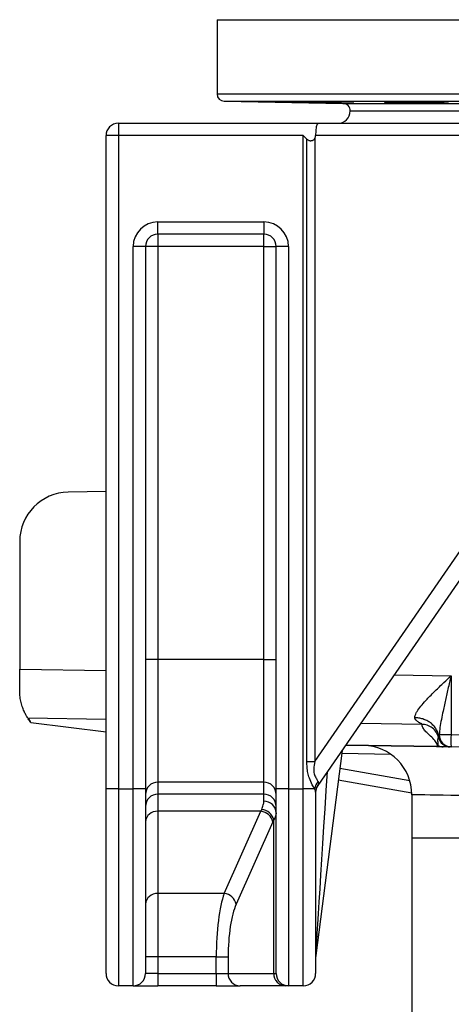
# Model space of a CAD drawing. Header units: millimetres. Extents: x 2267 to 4635, y 1105 to 5811.
# Tile 2 of 23: x 2537 to 2887, y 2300 to 3099. Entities that reach past the tile are written whole.
import ezdxf

# ---------------------------------------------------------------- set-up
doc = ezdxf.new("R2010")
doc.units = ezdxf.units.MM
doc.header["$LTSCALE"] = 2

msp = doc.modelspace()

# ---------------------------------------------------------------- linework, layer by layer
at = {"color": 7, "linetype": 'Continuous', "lineweight": 25}
for p, q in [((2696.86, 3098.63), (2696.86, 3038.43)), ((2702.76, 3032.43), (2798.97, 3030.75)), ((2804.86, 3024.53), (3768.86, 3024.53)), ((2616.86, 3014.53), (2616.86, 3004.53)), ((2616.86, 3014.53), (2778.73, 3014.53)), ((2778.73, 3014.53), (3062.6, 3014.53)), ((2606.86, 2474.53), (2606.86, 3004.53)), ((2616.86, 3004.53), (2606.86, 3004.53)), ((2766.86, 3004.53), (2616.86, 3004.53)), ((2616.86, 3004.53), (2616.86, 2474.53)), ((2766.86, 3004.53), (2769.79, 3001.6)), ((2766.86, 2474.53), (2766.86, 3004.53)), ((2769.79, 2496.63), (2769.79, 3001.6)), ((2776.33, 3002.52), (2776.33, 2496.63)), ((3058.99, 3004.53), (2776.86, 3004.53)), ((2648.86, 2934.53), (2734.86, 2934.53)), ((2648.86, 2924.53), (2648.86, 2934.53)), ((2734.86, 2934.53), (2734.86, 2924.53)), ((2734.86, 2924.53), (2648.86, 2924.53)), ((2648.86, 2924.53), (2648.86, 2914.53)), ((2734.86, 2914.53), (2734.86, 2924.53)), ((2628.86, 2474.53), (2628.86, 2914.53)), ((2638.86, 2914.53), (2628.86, 2914.53)), ((2638.86, 2914.53), (2638.86, 2474.53)), ((2648.86, 2914.53), (2638.86, 2914.53)), ((2648.86, 2914.53), (2648.86, 2579.44)), ((2734.86, 2914.53), (2648.86, 2914.53)), ((2734.86, 2914.53), (2744.86, 2914.53)), ((2734.86, 2579.44), (2734.86, 2914.53)), ((2754.86, 2914.53), (2744.86, 2914.53)), ((2744.86, 2474.53), (2744.86, 2914.53)), ((2754.86, 2914.53), (2754.86, 2474.53)), ((2776.33, 2496.63), (3058.99, 2906.94)), ((3070.84, 2901.26), (2778.63, 2477.09)), ((2606.86, 2715.75), (2576.16, 2715.21)), ((2536.86, 2675.22), (2536.86, 2571.64)), ((2648.86, 2579.44), (2638.86, 2579.44)), ((2648.86, 2579.44), (2648.86, 2479.82)), ((2734.86, 2579.44), (2648.86, 2579.44)), ((2734.86, 2479.82), (2734.86, 2579.44)), ((2734.86, 2579.44), (2744.86, 2579.44)), ((2536.86, 2553.84), (2536.86, 2571.64)), ((2886.69, 2566.15), (2886.69, 2518.42)), ((2546, 2528.21), (2545.38, 2529.16)), ((2546, 2528.21), (2606.86, 2520.74)), ((2876.68, 2517.27), (2877.02, 2518.42)), ((2877.02, 2518.42), (2886.69, 2518.42)), ((2886.69, 2518.42), (2966.69, 2517.02)), ((2874.83, 2508.63), (2801.24, 2509.91)), ((2798.29, 2505.63), (2776.94, 2339.16)), ((2874.83, 2508.68), (2875.88, 2508.66)), ((2875.71, 2508.61), (2874.83, 2508.63)), ((2886.69, 2508.42), (2886.42, 2508.43)), ((2966.69, 2507.03), (2886.69, 2508.42)), ((2769.79, 2496.63), (2776.33, 2496.63)), ((2734.86, 2479.82), (2648.86, 2479.82)), ((2648.86, 2479.82), (2648.86, 2470.05)), ((2734.86, 2470.05), (2734.86, 2479.82)), ((2854.85, 2470.8), (2795.17, 2481.33)), ((2616.86, 2474.53), (2606.86, 2474.53)), ((2606.86, 2324.53), (2606.86, 2474.53)), ((2616.86, 2474.53), (2616.86, 2314.53)), ((2616.86, 2474.53), (2628.86, 2474.53)), ((2628.86, 2314.53), (2628.86, 2474.53)), ((2638.86, 2474.53), (2628.86, 2474.53)), ((2638.86, 2474.53), (2638.86, 2324.53)), ((2734.86, 2470.05), (2648.86, 2470.05)), ((2648.86, 2470.05), (2648.86, 2456.15)), ((2734.86, 2464.35), (2734.86, 2470.05)), ((2754.86, 2474.53), (2744.86, 2474.53)), ((2744.86, 2324.53), (2744.86, 2474.53)), ((2754.86, 2474.53), (2766.86, 2474.53)), ((2754.86, 2474.53), (2754.86, 2314.53)), ((2766.86, 2314.53), (2766.86, 2474.53)), ((2775.96, 2474.53), (2766.86, 2474.53)), ((2776.86, 2471.83), (2776.86, 2324.53)), ((2854.86, 2469.67), (2854.86, 2434.53)), ((2732.49, 2456.15), (2648.86, 2456.15)), ((2648.86, 2456.15), (2648.86, 2389.38)), ((2702.71, 2389.38), (2732.49, 2456.15)), ((2742.15, 2447.57), (2712.37, 2380.81)), ((2742.82, 2324.53), (2742.82, 2449.03)), ((2854.86, 2434.53), (2854.86, 2096.37)), ((2702.71, 2389.38), (2648.86, 2389.38)), ((2648.86, 2389.38), (2648.86, 2337.95)), ((2648.86, 2337.95), (2638.86, 2337.95)), ((2696.22, 2337.95), (2648.86, 2337.95)), ((2648.86, 2337.95), (2648.86, 2324.53)), ((2696.22, 2337.95), (2705.88, 2337.95)), ((2696.22, 2324.53), (2696.22, 2337.95)), ((2705.88, 2337.95), (2705.88, 2324.53)), ((2648.86, 2324.53), (2638.86, 2324.53)), ((2648.86, 2324.53), (2648.86, 2314.53)), ((2648.86, 2324.53), (2696.22, 2324.53)), ((2696.22, 2324.53), (2696.22, 2314.53)), ((2696.22, 2324.53), (2705.88, 2324.53)), ((2705.88, 2324.53), (2742.82, 2324.53)), ((2742.82, 2324.53), (2744.86, 2324.53)), ((2628.86, 2314.53), (2616.86, 2314.53)), ((2628.86, 2314.53), (2648.86, 2314.53)), ((2696.22, 2314.53), (2648.86, 2314.53)), ((2696.22, 2314.53), (2715.54, 2314.53)), ((2752.48, 2314.53), (2715.54, 2314.53)), ((2754.86, 2314.53), (2752.48, 2314.53)), ((2766.86, 2314.53), (2754.86, 2314.53))]:
    msp.add_line(p, q, dxfattribs=at)
at = {"color": 8, "linetype": 'Continuous', "lineweight": 25}
for p, q in [((2696.86, 3098.63), (3876.86, 3098.63)), ((2696.86, 3038.43), (3876.86, 3038.43)), ((2702.76, 3032.43), (3870.97, 3032.43)), ((2798.97, 3030.75), (3774.75, 3030.75)), ((2536.86, 2571.64), (2606.86, 2570.54)), ((2840.48, 2566.87), (2886.69, 2566.15)), ((2606.86, 2530.77), (2543.5, 2531.77)), ((2863.11, 2526.74), (2813.37, 2527.52)), ((2801.28, 2509.97), (2874.83, 2508.68)), ((2838.04, 2502.27), (2797.94, 2502.97)), ((2796.44, 2491.23), (2853.16, 2481.22)), ((2854.86, 2434.53), (3718.86, 2434.53))]:
    msp.add_line(p, q, dxfattribs=at)
at = {"color": 8, "linetype": 'Continuous', "lineweight": 25, "flags": 128}
for points in [[(2876.44, 2516.13), (2876.45, 2516.32), (2876.68, 2517.27), (2876.68, 2517.27), (2876.68, 2517.27)], [(2893.35, 2468.94), (2886.44, 2469.07), (2880.19, 2469.19), (2874.61, 2469.29), (2869.71, 2469.39), (2865.5, 2469.47), (2861.98, 2469.53), (2859.16, 2469.59), (2857.05, 2469.63), (2855.64, 2469.66), (2854.94, 2469.67), (2854.86, 2469.67)]]:
    msp.add_lwpolyline(points, dxfattribs=at)
at = {"color": 7, "linetype": 'Continuous', "lineweight": 25}
for centre, radius, start, end in [((2702.86, 3038.43), 6, 180, 269), ((2798.87, 3024.75), 6, 357.91206, 89), ((2794.86, 3024.53), 10, 270, 0), ((2616.86, 3004.53), 10, 90, 180), ((2648.86, 2914.53), 20, 90, 180), ((2734.86, 2914.53), 20, 0, 90), ((2648.86, 2914.53), 10, 90, 180), ((2734.86, 2914.53), 10, 0, 90), ((2576.86, 2675.22), 40, 91, 180), ((2576.86, 2553.84), 40, 213.48946, 218.08683), ((2886.94, 2518.34), 9.92, 179.53457, 268.56137), ((3029.99, 2513.42), 143.39, 178.00201, 181.99799), ((2814.86, 2469.67), 40, 359.99329, 89), ((2880.54, 2518.16), 9.62, 243.29416, 268.98331), ((2886.15, 2518.43), 10, 193.36167, 269.00541), ((2876.06, 2508.66), 1.23, 178.73107, 181.26893), ((2875.7, 2508.96), 0.35, 271.9529, 301.00611), ((2648.84, 2469.84), 9.98, 89.88988, 179.89114), ((2734.88, 2469.84), 9.98, 0.10886, 90.11012), ((2786.95, 2472.6), 11.15, 136.71253, 170.0284), ((2786.36, 2471.82), 9.5, 141.67606, 179.90318), ((2648.84, 2460.07), 9.98, 89.88988, 179.89114), ((2734.88, 2460.07), 9.98, 0.10886, 90.11012), ((2786.86, 2471.42), 10, 145.43748, 180), ((2735.16, 2454.64), 9.71, 1.85273, 91.7387), ((2648.2, 2446.8), 9.37, 85.94152, 175.26242), ((2731.49, 2445.3), 10.9, 12.06924, 84.75891), ((2732.16, 2446.94), 10.86, 11.04827, 84.71781), ((2648.2, 2380.04), 9.37, 85.94152, 175.26242), ((2701.72, 2378.53), 10.9, 12.06924, 84.75891), ((2786.86, 2337.89), 10, 172.69424, 180), ((2616.86, 2324.53), 10, 180, 270), ((2628.86, 2324.53), 10, 270, 0), ((2715.71, 2324.36), 9.83, 179.02352, 268.99078), ((2752.65, 2324.36), 9.83, 179.02303, 268.99092), ((2754.86, 2324.53), 10, 180, 270), ((2766.86, 2324.53), 10, 270, 0)]:
    msp.add_arc(centre, radius, start, end, dxfattribs=at)
for centre, major_axis, ratio, start_param, end_param in [((2778.73, 3004.53), (0, 10), 0.186795, 0, 1.570796), ((2751.03, 3004.53), (25.83, 0), 0.387097, 6.080748, 6.283185), ((2786.86, 2506.67), (8.3, 29.63), 0.02265, 3.207575, 3.360963), ((2744.91, 2370.43), (0, 100), 0.241154, 0.508859, 0.541052), ((2754.57, 2370.43), (0, 90), 0.267949, 0.508859, 0.541052), ((2709.61, 2337.95), (0, 60), 0.223291, 0.541052, 1.570796), ((2719.27, 2337.95), (0, 50), 0.267949, 0.541052, 1.570796)]:
    msp.add_ellipse(centre, major_axis=major_axis, ratio=ratio, start_param=start_param, end_param=end_param, dxfattribs=at)
at = {"color": 8, "linetype": 'Continuous', "lineweight": 25}
msp.add_ellipse((2786.86, 2495.17), major_axis=(9.92, 156.01), ratio=0.000169, start_param=3.144228, end_param=4.669423, dxfattribs=at)
at = {"color": 7, "linetype": 'Continuous', "lineweight": 25}
for points, knots in [([(2800.14, 3030.85), (2799.05, 3030.86), (2796.88, 3030.89), (2793.06, 3030.95), (2788.95, 3031.02), (2784.63, 3031.09), (2780.24, 3031.17), (2775.88, 3031.25), (2771.69, 3031.32), (2767.78, 3031.39), (2764.28, 3031.46), (2761.26, 3031.52), (2758.84, 3031.57), (2757.05, 3031.62), (2755.98, 3031.65), (2755.63, 3031.67), (2756.04, 3031.68), (2757.16, 3031.67), (2758.99, 3031.65), (2761.45, 3031.63), (2764.5, 3031.59), (2768.04, 3031.54), (2771.97, 3031.48), (2776.17, 3031.41), (2780.53, 3031.34), (2784.93, 3031.27), (2789.24, 3031.19), (2793.34, 3031.11), (2797.1, 3031.04), (2800.44, 3030.97), (2803.23, 3030.91), (2805.43, 3030.86), (2806.94, 3030.81), (2807.76, 3030.78), (2807.81, 3030.77), (2807.15, 3030.76), (2805.74, 3030.77), (2803.54, 3030.8), (2801.35, 3030.83), (2800.14, 3030.85)], [0, 0, 0, 0, 0.026849, 0.053697, 0.080546, 0.107394, 0.134245, 0.161097, 0.18795, 0.214804, 0.241657, 0.268509, 0.29536, 0.32221, 0.349056, 0.375903, 0.402746, 0.429589, 0.456431, 0.483273, 0.510116, 0.536958, 0.563804, 0.590649, 0.617499, 0.644348, 0.671201, 0.698054, 0.724907, 0.751761, 0.778613, 0.805465, 0.832313, 0.859161, 0.886005, 0.912849, 0.93969, 0.966532, 1, 1, 1, 1]), ([(2877.04, 3030.78), (2875.95, 3030.78), (2873.78, 3030.79), (2869.96, 3030.83), (2865.86, 3030.88), (2861.54, 3030.93), (2857.14, 3031), (2852.78, 3031.07), (2848.59, 3031.14), (2844.69, 3031.22), (2841.18, 3031.3), (2838.17, 3031.37), (2835.74, 3031.44), (2833.95, 3031.5), (2832.88, 3031.56), (2832.53, 3031.6), (2832.93, 3031.64), (2834.05, 3031.66), (2835.88, 3031.67), (2838.35, 3031.67), (2841.4, 3031.66), (2844.93, 3031.64), (2848.86, 3031.6), (2853.06, 3031.55), (2857.42, 3031.5), (2861.82, 3031.43), (2866.13, 3031.36), (2870.23, 3031.29), (2873.99, 3031.21), (2877.33, 3031.14), (2880.13, 3031.06), (2882.32, 3030.99), (2883.84, 3030.93), (2884.65, 3030.87), (2884.71, 3030.83), (2884.05, 3030.79), (2882.64, 3030.77), (2880.44, 3030.76), (2878.25, 3030.77), (2877.04, 3030.78)], [0, 0, 0, 0, 0.026844, 0.053688, 0.080531, 0.107375, 0.134222, 0.161068, 0.187919, 0.21477, 0.241623, 0.268476, 0.29533, 0.322183, 0.349034, 0.375884, 0.402731, 0.429578, 0.456422, 0.483265, 0.510108, 0.536949, 0.563792, 0.590634, 0.61748, 0.644325, 0.671173, 0.698022, 0.724874, 0.751727, 0.77858, 0.805434, 0.832286, 0.859138, 0.885987, 0.912836, 0.939681, 0.966525, 1, 1, 1, 1]), ([(2769.79, 3001.6), (2770.02, 3001.37), (2770.27, 3001.18), (2770.81, 3000.86), (2771.1, 3000.73), (2771.71, 3000.54), (2772.02, 3000.47), (2772.67, 3000.42), (2772.99, 3000.43), (2773.62, 3000.51), (2773.94, 3000.59), (2774.53, 3000.81), (2774.82, 3000.95), (2775.61, 3001.48), (2776.04, 3001.95), (2776.33, 3002.52)], [0, 0, 0, 0, 0.125, 0.125, 0.25, 0.25, 0.375, 0.375, 0.5, 0.5, 0.625, 0.625, 0.75, 0.75, 1, 1, 1, 1]), ([(2857.31, 2532.17), (2857.38, 2532.77), (2857.51, 2533.96), (2858.42, 2536.04), (2860.14, 2538.91), (2863.04, 2542.67), (2867.75, 2547.88), (2873.74, 2553.92), (2880.38, 2560.24), (2884.74, 2564.32), (2886.67, 2566.13), (2886.69, 2566.15)], [0, 0, 0, 0, 0.065127, 0.130366, 0.202265, 0.332001, 0.46212, 0.654152, 0.846464, 0.998902, 1, 1, 1, 1]), ([(2886.69, 2566.15), (2886.68, 2566.12), (2886.03, 2563.39), (2884.57, 2557.25), (2882.34, 2547.72), (2879.88, 2536.42), (2877.89, 2526.55), (2877.22, 2520.33), (2877.02, 2518.42)], [0, 0, 0, 0, 0.001415, 0.169436, 0.381306, 0.593121, 0.875067, 1, 1, 1, 1]), ([(2543.5, 2531.77), (2543.28, 2532.1), (2542.84, 2532.77), (2541.5, 2535.05), (2540, 2538.16), (2538.56, 2542.02), (2537.45, 2546.5), (2536.92, 2550.52), (2536.88, 2553.06), (2536.86, 2553.84)], [0, 0, 0, 0, 0.160529, 0.321232, 0.48092, 0.640597, 0.788291, 0.93585, 1, 1, 1, 1]), ([(2546, 2528.21), (2545.57, 2528.73), (2544.81, 2529.67), (2544.12, 2530.73), (2543.81, 2531.2)], [0, 0, 0, 0, 0.551003, 1, 1, 1, 1]), ([(2863.11, 2526.74), (2863.11, 2526.76), (2863.1, 2526.78), (2863.08, 2526.83), (2863.03, 2526.88), (2862.97, 2526.94), (2862.89, 2527.01), (2862.79, 2527.08), (2862.67, 2527.16), (2862.54, 2527.24), (2862.38, 2527.33), (2862.13, 2527.48), (2861.7, 2527.71), (2861.03, 2528.09), (2860.28, 2528.54), (2859.56, 2529.02), (2859.01, 2529.44), (2858.56, 2529.83), (2858.21, 2530.18), (2857.93, 2530.51), (2857.7, 2530.84), (2857.53, 2531.18), (2857.4, 2531.51), (2857.32, 2531.84), (2857.31, 2532.06), (2857.31, 2532.17)], [0, 0, 0, 0, 0.021196, 0.042943, 0.065286, 0.088265, 0.111918, 0.136278, 0.161377, 0.187243, 0.213903, 0.241381, 0.307613, 0.393894, 0.500318, 0.58256, 0.653083, 0.711912, 0.759095, 0.804403, 0.847473, 0.88842, 0.927382, 0.964514, 1, 1, 1, 1]), ([(2876.68, 2517.27), (2876.53, 2518.22), (2876.29, 2519.18), (2875.59, 2521.09), (2875.13, 2522.04), (2874.01, 2523.88), (2873.34, 2524.77), (2871.83, 2526.43), (2870.98, 2527.2), (2869.13, 2528.6), (2868.13, 2529.22), (2866.05, 2530.29), (2864.97, 2530.73), (2862.77, 2531.44), (2861.66, 2531.7), (2859.45, 2532.06), (2858.37, 2532.15), (2857.31, 2532.17)], [0, 0, 0, 0, 0.125, 0.125, 0.25, 0.25, 0.375, 0.375, 0.5, 0.5, 0.625, 0.625, 0.75, 0.75, 0.875, 0.875, 1, 1, 1, 1]), ([(2876.47, 2516.09), (2876.12, 2517.53), (2875.52, 2518.98), (2873.82, 2521.63), (2872.72, 2522.83), (2870.21, 2524.78), (2868.8, 2525.52), (2865.93, 2526.49), (2864.48, 2526.72), (2863.11, 2526.74)], [0, 0, 0, 0, 0.25, 0.25, 0.5, 0.5, 0.75, 0.75, 1, 1, 1, 1]), ([(2875.88, 2508.66), (2875.6, 2509.77), (2875.05, 2512.01), (2871.89, 2515.4), (2868.52, 2518.55), (2865.65, 2521.46), (2863.58, 2524.11), (2863.26, 2525.87), (2863.11, 2526.74)], [0, 0, 0, 0, 0.186195, 0.372997, 0.560179, 0.707138, 0.853746, 1, 1, 1, 1]), ([(2886.42, 2508.43), (2885.22, 2508.45), (2884.03, 2508.69), (2881.81, 2509.57), (2880.78, 2510.21), (2879.01, 2511.82), (2878.27, 2512.78), (2877.17, 2514.92), (2876.82, 2516.08), (2876.68, 2517.27)], [0, 0, 0, 0, 0.25, 0.25, 0.5, 0.5, 0.75, 0.75, 1, 1, 1, 1]), ([(2875.88, 2508.66), (2875.88, 2508.66), (2875.88, 2508.66), (2875.89, 2508.66), (2875.89, 2508.65), (2875.9, 2508.65), (2875.9, 2508.65), (2875.91, 2508.65), (2875.91, 2508.65), (2875.93, 2508.66), (2875.95, 2508.66), (2876.01, 2508.7), (2876.1, 2508.85), (2876.17, 2509.15), (2876.2, 2509.41), (2876.22, 2509.56)], [0, 0, 0, 0, 0.000014, 0.001828, 0.002508, 0.002918, 0.003332, 0.003689, 0.004287, 0.005807, 0.011731, 0.035213, 0.128895, 0.503335, 1, 1, 1, 1]), ([(2876.22, 2509.56), (2876.22, 2509.62), (2876.24, 2509.92), (2876.24, 2510.68), (2876.18, 2511.68), (2876.11, 2512.42), (2876.05, 2513.01), (2875.98, 2513.65), (2875.94, 2514.33), (2875.96, 2514.76), (2876.47, 2516.09), (2876.47, 2516.09), (2876.47, 2516.09)], [0, 0, 0, 0, 0.012376, 0.061882, 0.160895, 0.259909, 0.309414, 0.408425, 0.606448, 0.803212, 0.999999, 1, 1, 1, 1]), ([(2880.37, 2508.53), (2880.05, 2508.54), (2879.52, 2508.54), (2878.71, 2508.54), (2878.08, 2508.54), (2877.5, 2508.55), (2877, 2508.56), (2876.48, 2508.58), (2876.09, 2508.59), (2875.82, 2508.6), (2875.71, 2508.61)], [0, 0, 0, 0, 0.318704, 0.534025, 0.68061, 0.781613, 0.884281, 0.927629, 0.971455, 1, 1, 1, 1]), ([(2885.29, 2508.45), (2885.2, 2508.45), (2884.77, 2508.46), (2884.69, 2508.46), (2884.28, 2508.46), (2883.91, 2508.47), (2883.25, 2508.48), (2882.12, 2508.5), (2880.95, 2508.52), (2880.37, 2508.53)], [0, 0, 0, 0, 0.09503, 0.475218, 0.570265, 0.665313, 0.832295, 0.916022, 1, 1, 1, 1]), ([(2775.96, 2474.53), (2775.37, 2475.56), (2774, 2477.97), (2771.78, 2482.51), (2770.5, 2487.38), (2769.87, 2491.96), (2769.82, 2495.06), (2769.79, 2496.63)], [0, 0, 0, 0, 0.18684, 0.435397, 0.621022, 0.807145, 1, 1, 1, 1]), ([(2776.33, 2496.63), (2775.85, 2494.58), (2775.05, 2491.26), (2775.45, 2486.53), (2777, 2483.28), (2778.3, 2481.4), (2778.71, 2480.5), (2778.83, 2480.25)], [0, 0, 0, 0, 0.328553, 0.533012, 0.739001, 0.926576, 1, 1, 1, 1]), ([(2778.83, 2480.25), (2779.02, 2479.56), (2779.25, 2478.68), (2778.97, 2477.88), (2778.91, 2477.71)], [0, 0, 0, 0, 0.787456, 1, 1, 1, 1]), ([(2776.86, 2471.83), (2776.74, 2472.51), (2776.59, 2473.34), (2776.05, 2474.36), (2775.96, 2474.53)], [0, 0, 0, 0, 0.829678, 1, 1, 1, 1]), ([(2733.16, 2457.76), (2733.64, 2458.98), (2734.62, 2461.44), (2734.78, 2463.37), (2734.86, 2464.35)], [0, 0, 0, 0, 0.495853, 1, 1, 1, 1]), ([(2744.86, 2454.96), (2744.77, 2454.1), (2744.59, 2452.37), (2743.41, 2450.15), (2742.82, 2449.03)], [0, 0, 0, 0, 0.495142, 1, 1, 1, 1])]:
    msp.add_open_spline(points, degree=3, knots=knots, dxfattribs=at)

doc.saveas('drawing.dxf')
